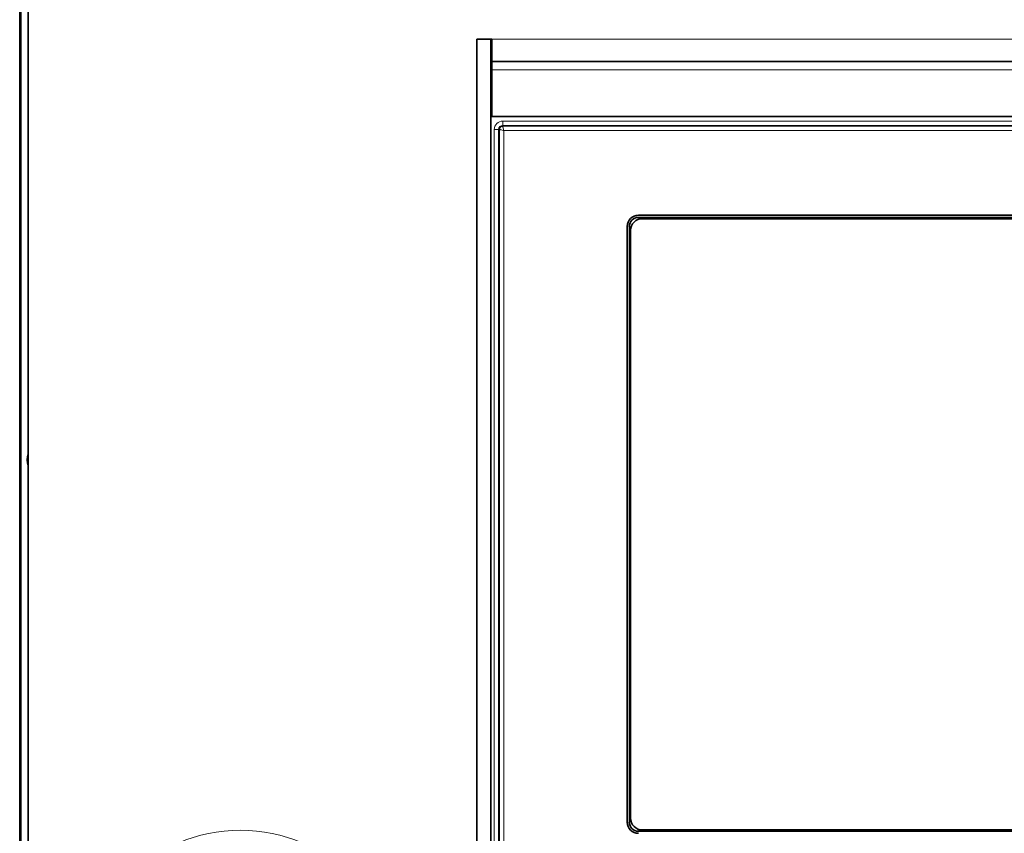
# Model space of a CAD drawing. Header units: millimetres. Extents: x 0 to 1118, y 0 to 864.
# Tile 14 of 85: x 209 to 247, y 199 to 231. Entities that reach past the tile are written whole.
import ezdxf

# ---------------------------------------------------------------- set-up
doc = ezdxf.new("R2010")
doc.units = ezdxf.units.MM

msp = doc.modelspace()

# ---------------------------------------------------------------- linework, layer by layer
at = {"color": 7, "linetype": 'Continuous', "lineweight": 18}
for p, q in [((209.12, 240.11), (209.12, 146.722)), ((227.377, 230.25), (276.897, 230.25)), ((227.377, 229.05), (276.897, 229.05)), ((227.337, 227.747), (227.377, 227.765)), ((227.377, 227.581), (227.337, 227.56)), ((227.804, 227.068), (276.47, 227.068)), ((227.804, 227.068), (227.804, 226.901)), ((227.479, 160.076), (227.479, 226.743)), ((227.645, 226.743), (227.479, 226.743)), ((227.681, 226.743), (227.645, 226.743)), ((227.645, 226.743), (227.645, 160.076)), ((227.681, 160.076), (227.681, 226.743)), ((227.804, 226.901), (227.804, 226.865)), ((276.47, 226.901), (227.804, 226.901)), ((227.804, 226.865), (276.47, 226.865)), ((227.848, 226.699), (227.848, 160.12)), ((276.426, 226.699), (227.848, 226.699))]:
    msp.add_line(p, q, dxfattribs=at)
at = {"color": 7, "linetype": 'Continuous', "lineweight": 35}
for p, q in [((209.064, 239.841), (209.064, 146.991)), ((209.39, 239.508), (209.39, 147.325)), ((227.337, 230.25), (226.804, 230.25)), ((226.804, 230.25), (226.804, 156.583)), ((227.377, 230.25), (226.804, 230.25)), ((227.337, 230.25), (227.337, 156.583)), ((227.377, 229.383), (227.377, 230.25)), ((227.337, 229.363), (227.377, 229.363)), ((227.337, 229.335), (227.377, 229.335)), ((276.897, 229.383), (227.377, 229.383)), ((227.377, 229.383), (227.377, 229.05)), ((227.377, 227.25), (227.377, 229.05)), ((227.337, 227.992), (227.377, 228.006)), ((276.897, 227.25), (227.377, 227.25)), ((271.204, 223.414), (233.07, 223.414)), ((233.07, 223.333), (271.204, 223.333)), ((271.057, 223.283), (233.217, 223.283)), ((232.636, 222.979), (232.636, 199.879)), ((232.717, 199.879), (232.717, 222.979)), ((232.767, 222.833), (232.767, 200.026)), ((271.204, 199.526), (233.07, 199.526)), ((233.217, 199.576), (271.057, 199.576))]:
    msp.add_line(p, q, dxfattribs=at)
at = {"color": 7, "linetype": 'Continuous', "lineweight": 18}
msp.add_circle((217.627, 193.416), 6.145, dxfattribs=at)
for radius in [0.325, 0.158]:
    msp.add_arc((227.804, 226.743), radius, 90, 180, dxfattribs=at)
at = {"color": 7, "linetype": 'Continuous', "lineweight": 35}
for centre, radius, start, end in [((233.07, 222.979), 0.434, 90, 180), ((233.07, 222.979), 0.354, 90, 180), ((233.217, 222.833), 0.45, 90, 180), ((210.054, 213.926), 0.703, 160.5837, 199.4163), ((233.07, 199.879), 0.434, 180, 270), ((233.07, 199.879), 0.354, 180, 270), ((233.217, 200.026), 0.45, 180, 270)]:
    msp.add_arc(centre, radius, start, end, dxfattribs=at)
at = {"color": 7, "linetype": 'Continuous', "lineweight": 18}
for points, knots in [([(227.681, 226.743), (227.683, 226.759), (227.687, 226.791), (227.715, 226.831), (227.756, 226.86), (227.788, 226.863), (227.804, 226.865)], [0, 0, 0, 0, 0.250154, 0.5, 0.749846, 1, 1, 1, 1]), ([(227.681, 226.743), (227.684, 226.742), (227.689, 226.741), (227.711, 226.735), (227.74, 226.728), (227.785, 226.716), (227.827, 226.704), (227.848, 226.699)], [0, 0, 0, 0, 0.241429, 0.368727, 0.500412, 0.750079, 1, 1, 1, 1]), ([(227.804, 226.865), (227.804, 226.862), (227.805, 226.857), (227.811, 226.835), (227.818, 226.807), (227.831, 226.761), (227.842, 226.72), (227.848, 226.699)], [0, 0, 0, 0, 0.24141, 0.368713, 0.500412, 0.750079, 1, 1, 1, 1])]:
    msp.add_open_spline(points, degree=3, knots=knots, dxfattribs=at)

doc.saveas('drawing.dxf')
